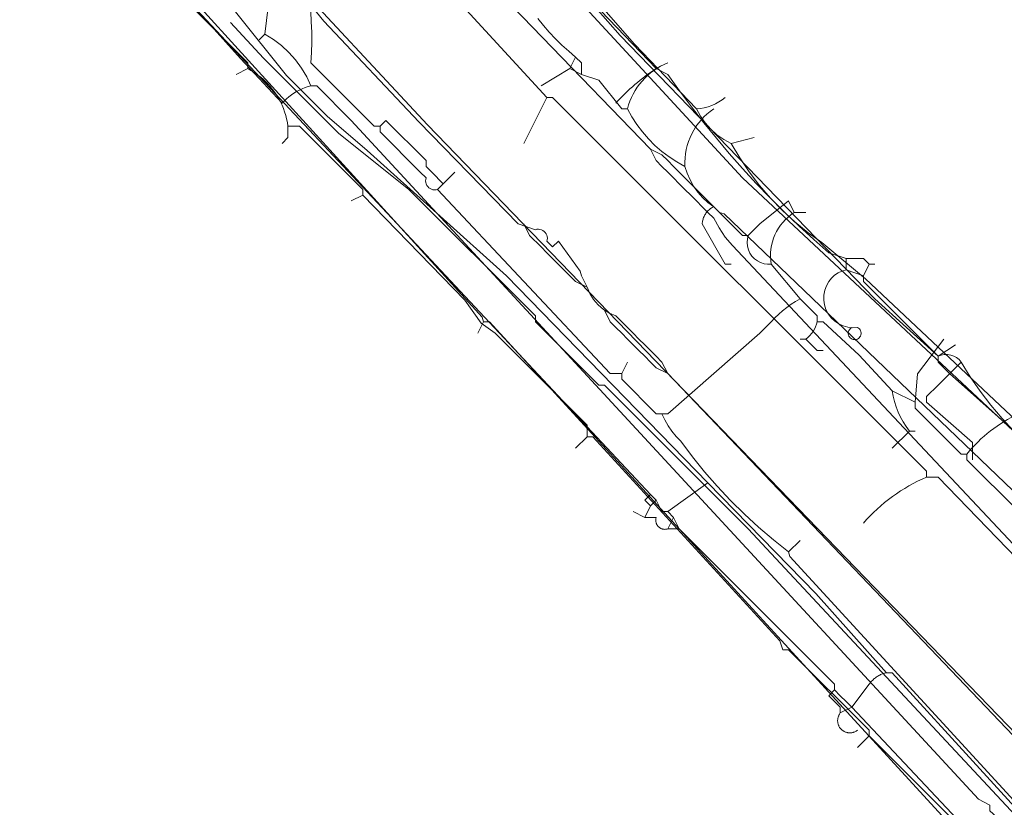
# Model space of a CAD drawing. Header units: inches. Extents: x 158416 to 160804, y 432611 to 437652.
# Tile 28 of 193: x 158508 to 158565, y 433151 to 433197. Entities that reach past the tile are written whole.
import ezdxf

# ---------------------------------------------------------------- set-up
doc = ezdxf.new("R2010")
doc.units = ezdxf.units.IN
doc.header["$MEASUREMENT"] = 0
doc.linetypes.add('COPIER_315', pattern=[0])
doc.linetypes.add('DASHDOT', pattern=[0])
for name, color, linetype in [('4.1-RIOOL-BESTAAND', 251, 'Continuous'), ('4.2-K&L-LAAGSPANNING', 10, 'Continuous'), ('4.2-K&L-LAGEDRUK GAS', 42, 'Continuous'), ('4.2-K&L-MIDDENSPANNING', 10, 'Continuous'), ('4.2-K&L-SIGNAAL KPN', 94, 'Continuous'), ('4.2-K&L-SIGNAAL UPC', 222, 'Continuous'), ('4.2-K&L-WATERLEIDING', 150, 'Continuous')]:
    doc.layers.add(name, color=color, linetype=linetype)

msp = doc.modelspace()

# ---------------------------------------------------------------- linework, layer by layer
at = {"layer": '4.1-RIOOL-BESTAAND', "linetype": 'COPIER_315', "lineweight": 0, "ltscale": 5}
for p, q in [((158543, 433176.333), (158543.333, 433177)), ((158552.667, 433166), (158553.333, 433166.667))]:
    msp.add_line(p, q, dxfattribs=at)
for points in [[(158532.667, 433187.333, 0), (158532, 433188, 0), (158531.667, 433188.333, 0), (158531.667, 433188.667, 0), (158529.333, 433191, 0), (158529, 433190.667, 0), (158528.667, 433190.667, 0), (158525, 433194.333, 0), (158525.03, 433194.928, 0), (158525.043, 433195.523, 0), (158525.04, 433196.118, 0), (158525.019, 433196.713, 0), (158524.982, 433197.308, 0), (158524.928, 433197.9, 0), (158524.858, 433198.492, 0), (158524.771, 433199.08, 0), (158524.667, 433199.667, 0), (158525, 433200, 0), (158524.333, 433211, 0)], [(158540.667, 433193.667, 0), (158540.667, 433194.333, 0), (158540.333, 433194.667, 0), (158539.93, 433195.002, 0), (158539.541, 433195.353, 0), (158539.167, 433195.72, 0), (158538.807, 433196.101, 0), (158538.463, 433196.497, 0), (158538.136, 433196.907, 0)], [(158538.333, 433193, 0), (158540, 433194, 0), (158540.333, 433194.667, 0)], [(158566, 433168.333, 0), (158563, 433171.333, 0), (158563, 433171.667, 0), (158562.667, 433171.667, 0), (158560, 433174.333, 0), (158560, 433174.667, 0), (158558.667, 433175.333, 0), (158556.749, 433177.404, 0), (158554.667, 433179.333, 0), (158554.333, 433179.333, 0), (158554.333, 433179.667, 0), (158553.333, 433180.667, 0), (158551.667, 433182.667, 0), (158551.456, 433182.663, 0), (158551.248, 433182.695, 0), (158551.047, 433182.76, 0), (158550.861, 433182.858, 0), (158550.693, 433182.985, 0), (158550.548, 433183.138, 0), (158550.43, 433183.313, 0), (158550.343, 433183.505, 0), (158550.289, 433183.709, 0), (158550.269, 433183.918, 0), (158550.284, 433184.128, 0), (158550.333, 433184.333, 0), (158550, 433184.333, 0), (158548.333, 433186, 0), (158547.998, 433186.251, 0), (158547.69, 433186.534, 0), (158547.413, 433186.848, 0), (158547.17, 433187.188, 0), (158546.963, 433187.552, 0), (158546.795, 433187.935, 0), (158546.667, 433188.333, 0), (158546.2, 433188.59, 0), (158545.753, 433188.879, 0), (158545.327, 433189.199, 0), (158544.924, 433189.548, 0), (158544.548, 433189.924, 0), (158544.199, 433190.327, 0), (158543.879, 433190.753, 0), (158543.59, 433191.2, 0), (158543.333, 433191.667, 0), (158543, 433191.667, 0), (158541.667, 433193.333, 0), (158540.667, 433193.667, 0), (158540, 433194, 0)], [(158529, 433190.667, 0), (158529, 433190.333, 0), (158531.333, 433188, 0), (158531.667, 433187.667, 0), (158531.646, 433187.58, 0), (158531.64, 433187.49, 0), (158531.649, 433187.401, 0), (158531.673, 433187.315, 0), (158531.712, 433187.234, 0), (158531.764, 433187.16, 0), (158531.827, 433187.097, 0), (158531.9, 433187.045, 0), (158531.981, 433187.007, 0), (158532.068, 433186.983, 0), (158532.157, 433186.973, 0), (158532.246, 433186.979, 0), (158532.333, 433187, 0), (158542.333, 433176.333, 0), (158543, 433176.333, 0), (158543, 433176, 0), (158545, 433174, 0), (158545.667, 433174, 0), (158551, 433178.667, 0), (158551.667, 433179.333, 0), (158551.876, 433179.557, 0), (158552.096, 433179.77, 0), (158552.326, 433179.973, 0), (158552.565, 433180.164, 0), (158552.813, 433180.344, 0), (158553.069, 433180.511, 0), (158553.333, 433180.667, 0)], [(158532.333, 433187, 0), (158532.667, 433187.333, 0), (158533.333, 433188, 0)], [(158549.333, 433182.667, 0), (158549, 433182.667, 0), (158547.667, 433185, 0), (158547.671, 433185.055, 0), (158547.677, 433185.109, 0), (158547.686, 433185.163, 0), (158547.698, 433185.217, 0), (158547.712, 433185.27, 0), (158547.728, 433185.323, 0), (158547.747, 433185.374, 0), (158547.769, 433185.425, 0), (158547.792, 433185.474, 0), (158547.818, 433185.522, 0), (158547.847, 433185.569, 0), (158547.877, 433185.615, 0), (158547.91, 433185.659, 0), (158547.944, 433185.702, 0), (158547.981, 433185.743, 0), (158548.019, 433185.782, 0), (158548.059, 433185.819, 0), (158548.101, 433185.855, 0), (158548.145, 433185.888, 0), (158548.19, 433185.919, 0), (158548.236, 433185.949, 0), (158548.284, 433185.975, 0), (158548.333, 433186, 0)], [(158550.333, 433184.333, 0), (158551, 433185, 0), (158552.667, 433186.333, 0), (158553, 433185.667, 0), (158553.667, 433185.667, 0)], [(158554.667, 433177.667, 0), (158554.333, 433177.667, 0), (158553.667, 433178.333, 0), (158553.333, 433178.333, 0)], [(158560, 433174.667, 0), (158560.135, 433176.311, 0), (158561.667, 433178.333, 0)], [(158545.333, 433174, 0), (158545.496, 433173.648, 0), (158545.686, 433173.311, 0), (158545.905, 433172.991, 0), (158546.148, 433172.69, 0), (158546.417, 433172.411, 0), (158547.093, 433171.514, 0), (158547.802, 433170.643, 0), (158548.541, 433169.798, 0), (158549.311, 433168.98, 0), (158550.109, 433168.19, 0), (158550.935, 433167.43, 0), (158551.788, 433166.699, 0), (158552.667, 433166, 0), (158552.749, 433165.737, 0), (158574.587, 433141.94, 0)], [(158558.667, 433172, 0), (158559.667, 433173, 0), (158560, 433173, 0)]]:
    msp.add_polyline3d(points, dxfattribs=at)
for centre, radius, start, end in [((158547.148, 433190.683), 3.94, 112.0899, 165.5364), ((158550.446, 433188.527), 3.785, 123.9393, 182.9323), ((158554.602, 433183.158), 2.977, 122.5687, 189.5031), ((158552.687, 433179.708), 1.688, 305.4575, 347.1656), ((158563.697, 433176.108), 5.089, 188.7581, 217.6416), ((158569.398, 433166.536), 8.201, 114.4781, 141.2743)]:
    msp.add_arc(centre, radius, start, end, dxfattribs=at)
at = {"layer": '4.2-K&L-LAAGSPANNING', "linetype": 'DASHDOT', "lineweight": 0, "ltscale": 2}
for p, q in [((158537.333, 433189.667), (158538.667, 433192.333)), ((158556, 433182.333), (158556, 433183)), ((158557, 433182), (158557.333, 433182.667)), ((158545.667, 433168.333), (158548, 433170)), ((158545.667, 433167.333), (158546, 433168))]:
    msp.add_line(p, q, dxfattribs=at)
for points in [[(158575.584, 433155.591, 0), (158561.333, 433170.333, 0), (158560.667, 433170.333, 0), (158560.667, 433170.667, 0), (158539, 433192.333, 0), (158538.667, 433192.333, 0), (158527.333, 433204.667, 0), (158526.874, 433205.212, 0), (158526.375, 433205.72, 0), (158525.838, 433206.19, 0), (158525.268, 433206.617, 0), (158524.667, 433207, 0), (158521.667, 433204.667, 0), (158521.103, 433204.016, 0), (158520.482, 433203.42, 0), (158519.81, 433202.882, 0), (158519.092, 433202.408, 0), (158518.333, 433202, 0), (158518, 433201.667, 0), (158517.667, 433201, 0)], [(158557.667, 433182.667, 0), (158557.333, 433182.667, 0), (158557, 433183, 0), (158556, 433183, 0), (158555, 433183.333, 0), (158554.126, 433184.101, 0), (158553.268, 433184.887, 0), (158552.427, 433185.691, 0), (158551.603, 433186.512, 0), (158550.796, 433187.35, 0), (158550.007, 433188.205, 0), (158549.236, 433189.077, 0), (158548.484, 433189.964, 0), (158547.751, 433190.867, 0), (158547.036, 433191.786, 0), (158546.342, 433192.719, 0), (158545.667, 433193.667, 0), (158545, 433194, 0), (158533.584, 433205.925, 0)], [(158568.836, 433147.864, 0), (158558.667, 433159, 0), (158558.333, 433159, 0), (158554.25, 433163.588, 0), (158548, 433170, 0), (158536.333, 433182, 0), (158528.261, 433189.251, 0), (158525.93, 433191.251, 0), (158523.584, 433193.596, 0), (158517.667, 433201, 0), (158517.333, 433201.333, 0), (158517, 433201.333, 0), (158517, 433201.667, 0), (158514, 433205.333, 0), (158513.821, 433205.311, 0), (158513.648, 433205.261, 0), (158513.485, 433205.186, 0), (158513.335, 433205.086, 0), (158513.202, 433204.964, 0), (158513.09, 433204.823, 0), (158513, 433204.667, 0)], [(158567, 433145.667, 0), (158556.333, 433157, 0), (158556, 433157.333, 0), (158555.667, 433157.667, 0), (158555.333, 433158, 0), (158555.333, 433158.333, 0), (158546.333, 433167.333, 0), (158546, 433168, 0), (158545.667, 433168.333, 0), (158545.333, 433168.333, 0), (158545, 433169, 0), (158544.667, 433169.333, 0), (158515.832, 433200.147, 0)], [(158565.726, 433172.999, 0), (158565.037, 433173.737, 0), (158564.385, 433174.508, 0), (158563.771, 433175.31, 0), (158563.198, 433176.141, 0), (158562.667, 433177, 0), (158562.544, 433177.14, 0), (158562.399, 433177.256, 0), (158562.236, 433177.346, 0), (158562.06, 433177.406, 0), (158561.876, 433177.436, 0), (158561.69, 433177.433, 0), (158561.507, 433177.399, 0), (158561.333, 433177.333, 0), (158557, 433181.667, 0), (158557, 433182, 0), (158556, 433182.333, 0), (158555.761, 433182.271, 0), (158555.535, 433182.17, 0), (158555.329, 433182.033, 0), (158555.149, 433181.864, 0), (158555, 433181.667, 0), (158554.861, 433181.42, 0), (158554.765, 433181.154, 0), (158554.713, 433180.875, 0), (158554.708, 433180.592, 0), (158554.75, 433180.312, 0), (158554.836, 433180.043, 0), (158554.966, 433179.791, 0), (158555.135, 433179.564, 0), (158555.34, 433179.368, 0), (158555.573, 433179.209, 0), (158555.83, 433179.089, 0), (158556.103, 433179.013, 0), (158556.384, 433178.983, 0), (158556.667, 433179, 0), (158556.722, 433178.967, 0), (158556.77, 433178.924, 0), (158556.81, 433178.874, 0), (158556.841, 433178.817, 0), (158556.862, 433178.757, 0), (158556.872, 433178.693, 0), (158556.871, 433178.629, 0), (158556.859, 433178.566, 0), (158556.836, 433178.505, 0), (158556.803, 433178.45, 0), (158556.761, 433178.401, 0), (158556.712, 433178.36, 0), (158556.656, 433178.328, 0), (158556.596, 433178.307, 0), (158556.532, 433178.296, 0), (158556.468, 433178.296, 0), (158556.404, 433178.307, 0), (158556.344, 433178.328, 0), (158556.288, 433178.36, 0), (158556.239, 433178.401, 0), (158556.197, 433178.45, 0), (158556.164, 433178.505, 0), (158556.141, 433178.566, 0), (158556.129, 433178.629, 0), (158556.128, 433178.693, 0), (158556.138, 433178.757, 0), (158556.159, 433178.817, 0), (158556.19, 433178.874, 0), (158556.23, 433178.924, 0), (158556.278, 433178.967, 0), (158556.333, 433179, 0)], [(158563.333, 433171.333, 0), (158563.333, 433172.333, 0), (158560.667, 433174.667, 0), (158560.667, 433175, 0), (158561.333, 433175.667, 0), (158562.667, 433177, 0)], [(158544.667, 433168.667, 0), (158544.333, 433169, 0), (158544.667, 433169.333, 0)], [(158544.333, 433168, 0), (158544.667, 433168.667, 0), (158545, 433169, 0)], [(158546.333, 433167.333, 0), (158545.667, 433167.333, 0), (158545.635, 433167.324, 0), (158545.602, 433167.316, 0), (158545.569, 433167.311, 0), (158545.536, 433167.308, 0), (158545.503, 433167.306, 0), (158545.47, 433167.307, 0), (158545.436, 433167.31, 0), (158545.403, 433167.315, 0), (158545.371, 433167.322, 0), (158545.339, 433167.332, 0), (158545.307, 433167.343, 0), (158545.277, 433167.356, 0), (158545.247, 433167.371, 0), (158545.218, 433167.388, 0), (158545.191, 433167.407, 0), (158545.164, 433167.427, 0), (158545.139, 433167.449, 0), (158545.116, 433167.473, 0), (158545.094, 433167.498, 0), (158545.073, 433167.524, 0), (158545.055, 433167.552, 0), (158545.038, 433167.58, 0), (158545.023, 433167.61, 0), (158545.009, 433167.641, 0), (158544.998, 433167.672, 0), (158544.989, 433167.704, 0), (158544.982, 433167.737, 0), (158544.977, 433167.77, 0), (158544.974, 433167.803, 0), (158544.973, 433167.836, 0), (158544.974, 433167.87, 0), (158544.978, 433167.903, 0), (158544.983, 433167.936, 0), (158544.991, 433167.968, 0), (158545, 433168, 0), (158544.333, 433168, 0), (158543.667, 433168.333, 0)], [(158555.667, 433156.667, 0), (158556.333, 433157, 0), (158557.333, 433158.333, 0), (158557.368, 433158.38, 0), (158557.404, 433158.426, 0), (158557.442, 433158.471, 0), (158557.482, 433158.514, 0), (158557.523, 433158.556, 0), (158557.565, 433158.596, 0), (158557.609, 433158.635, 0), (158557.654, 433158.672, 0), (158557.7, 433158.708, 0), (158557.748, 433158.742, 0), (158557.796, 433158.775, 0), (158557.846, 433158.806, 0), (158557.897, 433158.835, 0), (158557.949, 433158.862, 0), (158558.002, 433158.887, 0), (158558.055, 433158.911, 0), (158558.109, 433158.932, 0), (158558.164, 433158.952, 0), (158558.22, 433158.97, 0), (158558.276, 433158.986, 0), (158558.333, 433159, 0)], [(158556.667, 433155.667, 0), (158556.637, 433155.644, 0), (158556.606, 433155.623, 0), (158556.575, 433155.604, 0), (158556.542, 433155.587, 0), (158556.508, 433155.571, 0), (158556.474, 433155.557, 0), (158556.439, 433155.545, 0), (158556.403, 433155.534, 0), (158556.367, 433155.526, 0), (158556.331, 433155.519, 0), (158556.294, 433155.514, 0), (158556.257, 433155.512, 0), (158556.22, 433155.511, 0), (158556.183, 433155.512, 0), (158556.146, 433155.515, 0), (158556.109, 433155.52, 0), (158556.073, 433155.527, 0), (158556.037, 433155.535, 0), (158556.001, 433155.546, 0), (158555.966, 433155.558, 0), (158555.932, 433155.573, 0), (158555.898, 433155.589, 0), (158555.866, 433155.606, 0), (158555.834, 433155.626, 0), (158555.804, 433155.647, 0), (158555.774, 433155.67, 0), (158555.746, 433155.694, 0), (158555.719, 433155.719, 0), (158555.694, 433155.746, 0), (158555.67, 433155.774, 0), (158555.647, 433155.804, 0), (158555.626, 433155.834, 0), (158555.606, 433155.866, 0), (158555.589, 433155.898, 0), (158555.573, 433155.932, 0), (158555.558, 433155.966, 0), (158555.546, 433156.001, 0), (158555.535, 433156.037, 0), (158555.527, 433156.073, 0), (158555.52, 433156.109, 0), (158555.515, 433156.146, 0), (158555.512, 433156.183, 0), (158555.511, 433156.22, 0), (158555.512, 433156.257, 0), (158555.514, 433156.294, 0), (158555.519, 433156.331, 0), (158555.526, 433156.367, 0), (158555.534, 433156.403, 0), (158555.545, 433156.439, 0), (158555.557, 433156.474, 0), (158555.571, 433156.508, 0), (158555.587, 433156.542, 0), (158555.604, 433156.575, 0), (158555.623, 433156.606, 0), (158555.644, 433156.637, 0), (158555.667, 433156.667, 0), (158555.667, 433157, 0), (158555.333, 433157.333, 0), (158555, 433157.667, 0), (158555.333, 433158, 0)]]:
    msp.add_polyline3d(points, dxfattribs=at)
for centre, radius, start, end in [((158551.55, 433183.997), 11.957, 123.2161, 137.984), ((158564.741, 433160.877), 10.297, 113.31, 138.7455)]:
    msp.add_arc(centre, radius, start, end, dxfattribs=at)
at = {"layer": '4.2-K&L-LAGEDRUK GAS', "linetype": 'Continuous', "lineweight": 0, "ltscale": 15}
msp.add_line((158561.333, 433177.333), (158562.333, 433178), dxfattribs=at)
for points in [[(158522, 433195.667, 0), (158522.333, 433196, 0), (158522.802, 433199.977, 0), (158524.667, 433209.667, 0), (158524.667, 433211.333, 0), (158523.333, 433213, 0), (158523, 433213, 0), (158507.417, 433229.412, 0), (158504.667, 433232.333, 0), (158504.037, 433232.521, 0), (158503.429, 433232.772, 0), (158502.849, 433233.081, 0), (158502.303, 433233.447, 0)], [(158523.333, 433213, 0), (158523.417, 433213.277, 0), (158523.546, 433213.535, 0), (158523.718, 433213.767, 0), (158523.927, 433213.966, 0), (158524.167, 433214.127, 0), (158524.432, 433214.243, 0), (158524.712, 433214.313, 0), (158525, 433214.333, 0), (158528.333, 433211.667, 0), (158529.586, 433210.268, 0), (158538.333, 433200.667, 0), (158539, 433200, 0), (158539.333, 433200, 0), (158542.917, 433195.924, 0), (158557.667, 433180.667, 0), (158561.333, 433177.333, 0), (158561.333, 433177, 0), (158562, 433176.333, 0), (158610.667, 433133, 0)], [(158510, 433205.333, 0), (158510.333, 433205.667, 0), (158516.667, 433199.333, 0), (158520.917, 433194.589, 0), (158523.333, 433192, 0), (158523.456, 433192.131, 0), (158523.586, 433192.255, 0), (158523.722, 433192.372, 0), (158523.865, 433192.481, 0), (158524.013, 433192.582, 0), (158524.167, 433192.674, 0), (158524.326, 433192.758, 0), (158524.489, 433192.832, 0), (158524.656, 433192.898, 0), (158524.827, 433192.954, 0), (158525, 433193, 0)], [(158565.51, 433149.93, 0), (158564.333, 433151, 0), (158564.333, 433151.333, 0), (158563.667, 433151.667, 0), (158527.333, 433191, 0), (158525.333, 433193, 0), (158525, 433193, 0), (158524.751, 433193.528, 0), (158524.453, 433194.03, 0), (158524.108, 433194.502, 0), (158523.72, 433194.938, 0), (158523.292, 433195.336, 0), (158522.829, 433195.691, 0), (158522.333, 433196, 0)]]:
    msp.add_polyline3d(points, dxfattribs=at)
at = {"layer": '4.2-K&L-MIDDENSPANNING', "linetype": 'Continuous', "lineweight": 0, "ltscale": 1.75}
for points in [[(158570.083, 433150.739, 0), (158545.667, 433176.333, 0), (158545.333, 433177, 0), (158545, 433177.333, 0), (158544.667, 433177.667, 0), (158544.333, 433178, 0), (158544, 433178.333, 0), (158543.667, 433178.667, 0), (158543.333, 433179, 0), (158543, 433179.333, 0), (158542.667, 433179.667, 0), (158542.293, 433179.827, 0), (158541.948, 433180.042, 0), (158541.64, 433180.306, 0), (158541.375, 433180.615, 0), (158541.16, 433180.96, 0), (158541, 433181.333, 0), (158540.667, 433182, 0), (158540.587, 433182.273, 0), (158539.333, 433184, 0), (158539, 433183.667, 0), (158538.667, 433184, 0), (158538.688, 433184.087, 0), (158538.694, 433184.177, 0), (158538.684, 433184.266, 0), (158538.66, 433184.352, 0), (158538.621, 433184.433, 0), (158538.57, 433184.506, 0), (158538.506, 433184.57, 0), (158538.433, 433184.621, 0), (158538.352, 433184.66, 0), (158538.266, 433184.684, 0), (158538.177, 433184.694, 0), (158538.087, 433184.688, 0), (158538, 433184.667, 0), (158537, 433185, 0), (158531.25, 433190.922, 0), (158525.75, 433196.745, 0), (158522.6, 433200.633, 0)], [(158541, 433181.333, 0), (158540.333, 433181.667, 0), (158538.667, 433183.333, 0), (158538.333, 433183.667, 0), (158537.667, 433184.333, 0), (158537.333, 433185, 0)], [(158545.667, 433176.333, 0), (158545, 433176.667, 0), (158544.667, 433177, 0), (158544.333, 433177.333, 0), (158544, 433177.667, 0), (158543.667, 433178, 0), (158543.333, 433178.333, 0), (158543, 433178.667, 0), (158542.667, 433179, 0), (158542.333, 433179.333, 0), (158542, 433180, 0)]]:
    msp.add_polyline3d(points, dxfattribs=at)
at = {"layer": '4.2-K&L-SIGNAAL KPN', "linetype": 'Continuous', "lineweight": 0, "ltscale": 1.75}
msp.add_line((158534.667, 433178.667), (158535, 433179.333), dxfattribs=at)
for points in [[(158567.743, 433171.083, 0), (158550, 433187.667, 0), (158524.416, 433215.409, 0), (158523.747, 433216.103, 0), (158523.134, 433216.847, 0), (158522.58, 433217.637, 0), (158522.09, 433218.467, 0), (158521.667, 433219.333, 0), (158522.118, 433220.971, 0), (158522.967, 433221.733, 0), (158524.033, 433222.267, 0), (158531.333, 433229.333, 0), (158534.033, 433230.6, 0), (158534.333, 433230.667, 0), (158534.6, 433231.367, 0), (158538, 433237.667, 0)], [(158566.417, 433145.411, 0), (158535.333, 433179.333, 0), (158535, 433179.333, 0), (158534.917, 433179.594, 0), (158516.667, 433199.667, 0)]]:
    msp.add_polyline3d(points, dxfattribs=at)
at = {"layer": '4.2-K&L-SIGNAAL UPC', "linetype": 'Continuous', "lineweight": 0, "ltscale": 1.75}
for p, q in [((158520.667, 433193.667), (158521.333, 433194)), ((158549.333, 433189.667), (158550.667, 433190)), ((158527.333, 433186.333), (158528, 433186.667)), ((158540.333, 433172), (158541, 433172.667)), ((158556.667, 433154.667), (158557.333, 433155.333))]:
    msp.add_line(p, q, dxfattribs=at)
for points in [[(158569.749, 433151.402, 0), (158531.75, 433190.747, 0), (158523.083, 433200.075, 0)], [(158540.333, 433199.333, 0), (158543.75, 433195.409, 0), (158547.333, 433191.667, 0), (158547.562, 433191.244, 0), (158547.839, 433190.851, 0), (158548.158, 433190.492, 0), (158548.517, 433190.172, 0), (158548.911, 433189.896, 0), (158549.333, 433189.667, 0), (158549.837, 433188.823, 0), (158550.389, 433188.01, 0), (158550.987, 433187.23, 0), (158551.63, 433186.486, 0), (158552.314, 433185.781, 0), (158553.038, 433185.116, 0), (158553.799, 433184.494, 0), (158554.594, 433183.917, 0), (158557.126, 433181.828, 0), (158571.732, 433168.081, 0)], [(158523.333, 433189.667, 0), (158523.667, 433190, 0), (158523.667, 433190.667, 0), (158523.633, 433190.875, 0), (158523.59, 433191.082, 0), (158523.537, 433191.287, 0), (158523.474, 433191.489, 0), (158523.402, 433191.687, 0), (158523.321, 433191.882, 0), (158523.23, 433192.073, 0), (158523.13, 433192.259, 0), (158523.022, 433192.441, 0), (158522.904, 433192.617, 0), (158522.779, 433192.787, 0), (158522.646, 433192.951, 0), (158522.505, 433193.108, 0), (158522.357, 433193.259, 0), (158522.202, 433193.402, 0), (158522.04, 433193.538, 0), (158521.872, 433193.666, 0), (158521.698, 433193.786, 0), (158521.518, 433193.897, 0), (158521.333, 433194, 0), (158521.333, 433194.333, 0), (158518, 433197.667, 0)], [(158523.667, 433190.667, 0), (158524.333, 433190.667, 0), (158528, 433187, 0), (158528, 433186.667, 0), (158533.917, 433180.588, 0), (158534.853, 433179.245, 0), (158535.667, 433178.667, 0), (158541, 433173.333, 0), (158541, 433172.667, 0), (158541.333, 433172.667, 0), (158552.168, 433160.854, 0), (158552.333, 433160.333, 0), (158552.667, 433160.333, 0), (158557.333, 433155.667, 0), (158557.333, 433155.333, 0), (158562.333, 433150.333, 0), (158562.333, 433150, 0), (158569.917, 433141.927, 0)]]:
    msp.add_polyline3d(points, dxfattribs=at)
msp.add_arc((158547.188, 433194.448), 2.785, 272.9981, 310.5989, dxfattribs=at)
at = {"layer": '4.2-K&L-WATERLEIDING', "linetype": 'Continuous', "lineweight": 0, "ltscale": 2}
for points in [[(158601.584, 433128.256, 0), (158549.417, 433183.745, 0), (158549.004, 433184.238, 0), (158548.642, 433184.769, 0), (158548.333, 433185.333, 0), (158548, 433185.667, 0), (158547.667, 433186, 0), (158547.333, 433186.333, 0), (158547, 433186.667, 0), (158546.667, 433187, 0), (158546.333, 433187.333, 0), (158546, 433187.667, 0), (158545.667, 433188, 0), (158545.333, 433188.333, 0), (158545, 433188.667, 0), (158544.667, 433189.333, 0), (158525.833, 433208.822, 0), (158519.08, 433217.727, 0), (158518.08, 433219.06, 0), (158517.664, 433219.671, 0), (158517.333, 433220.333, 0), (158517, 433220.333, 0), (158502.667, 433238, 0)], [(158602.333, 433108.667, 0), (158602.067, 433109.526, 0), (158601.739, 433110.363, 0), (158601.35, 433111.174, 0), (158600.903, 433111.954, 0), (158600.4, 433112.7, 0), (158600.067, 433113.367, 0), (158598.583, 433115.92, 0), (158584.75, 433130.411, 0), (158550.333, 433167.333, 0), (158542, 433175.667, 0), (158541.667, 433175.667, 0), (158538, 433179.333, 0), (158538, 433179.667, 0), (158530.667, 433187, 0), (158526.599, 433190.251, 0), (158522.251, 433194.596, 0), (158520.333, 433196.667, 0)], [(158621.667, 433118, 0), (158609.258, 433128.917, 0), (158588.414, 433147.75, 0), (158548.928, 433185.584, 0), (158548.667, 433185.667, 0), (158548.333, 433186, 0), (158548, 433186.333, 0), (158547.667, 433186.667, 0), (158547.333, 433187, 0), (158547, 433187.333, 0), (158546.667, 433187.667, 0), (158546.333, 433188, 0), (158546, 433188.333, 0), (158545.667, 433188.667, 0), (158545.333, 433189, 0), (158544.667, 433189.333, 0)]]:
    msp.add_polyline3d(points, dxfattribs=at)

doc.saveas('drawing.dxf')
